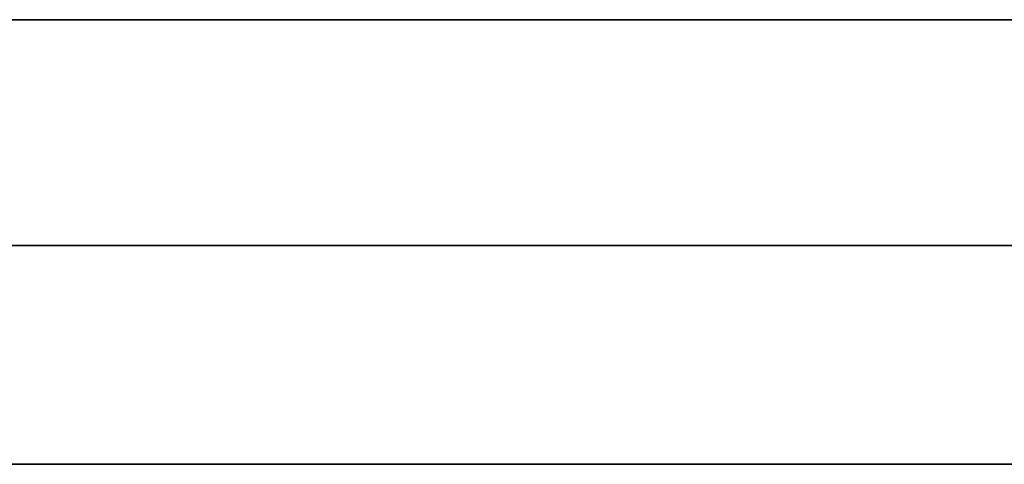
# Model space of a CAD drawing. Extents: x -1299 to -1246.9, y 2743.7 to 2747.9.
# Tile 169 of 256: x -1265.0774 to -1265.0495, y 2744.8303 to 2744.8429. Entities that reach past the tile are written whole.
import ezdxf

# ---------------------------------------------------------------- set-up
doc = ezdxf.new("R2010")
doc.units = 0
doc.header["$LTSCALE"] = 150
doc.header["$MEASUREMENT"] = 0
doc.layers.add('3DFACE_BOLT', color=7, linetype='CONTINUOUS')
doc.layers.add('3DFACE_SHAPE', color=7, linetype='CONTINUOUS')

msp = doc.modelspace()

# ---------------------------------------------------------------- linework, layer by layer
at = {"layer": '3DFACE_BOLT', "color": 1}
for points, invisible_edges in [([(-1265.076694, 2744.852949, 0.138), (-1265.070006, 2744.852949, 0.126417), (-1265.076694, 2744.842949, 0.138)], 14), ([(-1265.076694, 2744.842949, 0.138), (-1265.070006, 2744.852949, 0.126417), (-1265.070006, 2744.842949, 0.126417)], 3), ([(-1265.070006, 2744.852949, 0.149583), (-1265.076694, 2744.852949, 0.138), (-1265.070006, 2744.842949, 0.149583)], 14), ([(-1265.070006, 2744.842949, 0.149583), (-1265.076694, 2744.852949, 0.138), (-1265.076694, 2744.842949, 0.138)], 3), ([(-1265.076694, 2744.852949, 0.068), (-1265.070006, 2744.852949, 0.056417), (-1265.076694, 2744.842949, 0.068)], 14), ([(-1265.076694, 2744.842949, 0.068), (-1265.070006, 2744.852949, 0.056417), (-1265.070006, 2744.842949, 0.056417)], 3), ([(-1265.070006, 2744.852949, 0.079583), (-1265.076694, 2744.852949, 0.068), (-1265.070006, 2744.842949, 0.079583)], 14), ([(-1265.070006, 2744.842949, 0.079583), (-1265.076694, 2744.852949, 0.068), (-1265.076694, 2744.842949, 0.068)], 3), ([(-1265.070006, 2744.852949, 0.126417), (-1265.056631, 2744.852949, 0.126417), (-1265.070006, 2744.842949, 0.126417)], 14), ([(-1265.070006, 2744.842949, 0.126417), (-1265.056631, 2744.852949, 0.126417), (-1265.056631, 2744.842949, 0.126417)], 3), ([(-1265.056631, 2744.852949, 0.149583), (-1265.070006, 2744.852949, 0.149583), (-1265.056631, 2744.842949, 0.149583)], 14), ([(-1265.056631, 2744.842949, 0.149583), (-1265.070006, 2744.852949, 0.149583), (-1265.070006, 2744.842949, 0.149583)], 3), ([(-1265.070006, 2744.852949, 0.056417), (-1265.056631, 2744.852949, 0.056417), (-1265.070006, 2744.842949, 0.056417)], 14), ([(-1265.070006, 2744.842949, 0.056417), (-1265.056631, 2744.852949, 0.056417), (-1265.056631, 2744.842949, 0.056417)], 3), ([(-1265.056631, 2744.852949, 0.079583), (-1265.070006, 2744.852949, 0.079583), (-1265.056631, 2744.842949, 0.079583)], 14), ([(-1265.056631, 2744.842949, 0.079583), (-1265.070006, 2744.852949, 0.079583), (-1265.070006, 2744.842949, 0.079583)], 3), ([(-1265.056631, 2744.852949, 0.126417), (-1265.049944, 2744.852949, 0.138), (-1265.056631, 2744.842949, 0.126417)], 14), ([(-1265.056631, 2744.842949, 0.126417), (-1265.049944, 2744.852949, 0.138), (-1265.049944, 2744.842949, 0.138)], 3), ([(-1265.049944, 2744.842949, 0.138), (-1265.056631, 2744.852949, 0.149583), (-1265.056631, 2744.842949, 0.149583)], 3), ([(-1265.056631, 2744.852949, 0.056417), (-1265.049944, 2744.852949, 0.068), (-1265.056631, 2744.842949, 0.056417)], 14), ([(-1265.056631, 2744.842949, 0.056417), (-1265.049944, 2744.852949, 0.068), (-1265.049944, 2744.842949, 0.068)], 3), ([(-1265.049944, 2744.842949, 0.068), (-1265.056631, 2744.852949, 0.079583), (-1265.056631, 2744.842949, 0.079583)], 3), ([(-1265.076694, 2744.842949, 0.138), (-1265.070006, 2744.842949, 0.126417), (-1265.070006, 2744.842949, 0.149583)], 2), ([(-1265.076694, 2744.842949, 0.068), (-1265.070006, 2744.842949, 0.056417), (-1265.070006, 2744.842949, 0.079583)], 2), ([(-1265.071319, 2744.842949, 0.138), (-1265.070927, 2744.842949, 0.135528), (-1265.071319, 2744.792949, 0.138)], 14), ([(-1265.071319, 2744.792949, 0.138), (-1265.070927, 2744.842949, 0.135528), (-1265.070927, 2744.792949, 0.135528)], 3), ([(-1265.070927, 2744.842949, 0.140472), (-1265.071319, 2744.842949, 0.138), (-1265.070927, 2744.792949, 0.140472)], 14), ([(-1265.070927, 2744.792949, 0.140472), (-1265.071319, 2744.842949, 0.138), (-1265.071319, 2744.792949, 0.138)], 3), ([(-1265.071319, 2744.842949, 0.138), (-1265.070927, 2744.842949, 0.140472), (-1265.070927, 2744.842949, 0.135528)], 2), ([(-1265.071319, 2744.842949, 0.068), (-1265.070927, 2744.842949, 0.065528), (-1265.071319, 2744.792949, 0.068)], 14), ([(-1265.071319, 2744.792949, 0.068), (-1265.070927, 2744.842949, 0.065528), (-1265.070927, 2744.792949, 0.065528)], 3), ([(-1265.070927, 2744.842949, 0.070472), (-1265.071319, 2744.842949, 0.068), (-1265.070927, 2744.792949, 0.070472)], 14), ([(-1265.070927, 2744.792949, 0.070472), (-1265.071319, 2744.842949, 0.068), (-1265.071319, 2744.792949, 0.068)], 3), ([(-1265.071319, 2744.842949, 0.068), (-1265.070927, 2744.842949, 0.070472), (-1265.070927, 2744.842949, 0.065528)], 2), ([(-1265.070927, 2744.842949, 0.135528), (-1265.069791, 2744.842949, 0.133298), (-1265.070927, 2744.792949, 0.135528)], 14), ([(-1265.070927, 2744.792949, 0.135528), (-1265.069791, 2744.842949, 0.133298), (-1265.069791, 2744.792949, 0.133298)], 3), ([(-1265.069791, 2744.842949, 0.142702), (-1265.070927, 2744.842949, 0.140472), (-1265.069791, 2744.792949, 0.142702)], 14), ([(-1265.069791, 2744.792949, 0.142702), (-1265.070927, 2744.842949, 0.140472), (-1265.070927, 2744.792949, 0.140472)], 3), ([(-1265.070927, 2744.842949, 0.140472), (-1265.069791, 2744.842949, 0.142702), (-1265.070927, 2744.842949, 0.135528)], 14), ([(-1265.070927, 2744.842949, 0.135528), (-1265.069791, 2744.842949, 0.142702), (-1265.069791, 2744.842949, 0.133298)], 3), ([(-1265.070927, 2744.842949, 0.065528), (-1265.069791, 2744.842949, 0.063298), (-1265.070927, 2744.792949, 0.065528)], 14), ([(-1265.070927, 2744.792949, 0.065528), (-1265.069791, 2744.842949, 0.063298), (-1265.069791, 2744.792949, 0.063298)], 3), ([(-1265.069791, 2744.842949, 0.072702), (-1265.070927, 2744.842949, 0.070472), (-1265.069791, 2744.792949, 0.072702)], 14), ([(-1265.069791, 2744.792949, 0.072702), (-1265.070927, 2744.842949, 0.070472), (-1265.070927, 2744.792949, 0.070472)], 3), ([(-1265.070927, 2744.842949, 0.070472), (-1265.069791, 2744.842949, 0.072702), (-1265.070927, 2744.842949, 0.065528)], 14), ([(-1265.070927, 2744.842949, 0.065528), (-1265.069791, 2744.842949, 0.072702), (-1265.069791, 2744.842949, 0.063298)], 3), ([(-1265.070006, 2744.842949, 0.126417), (-1265.056631, 2744.842949, 0.126417), (-1265.070006, 2744.842949, 0.149583)], 14), ([(-1265.070006, 2744.842949, 0.149583), (-1265.056631, 2744.842949, 0.126417), (-1265.056631, 2744.842949, 0.149583)], 3), ([(-1265.070006, 2744.842949, 0.056417), (-1265.056631, 2744.842949, 0.056417), (-1265.070006, 2744.842949, 0.079583)], 14), ([(-1265.070006, 2744.842949, 0.079583), (-1265.056631, 2744.842949, 0.056417), (-1265.056631, 2744.842949, 0.079583)], 3), ([(-1265.069791, 2744.842949, 0.133298), (-1265.068021, 2744.842949, 0.131528), (-1265.069791, 2744.792949, 0.133298)], 14), ([(-1265.069791, 2744.792949, 0.133298), (-1265.068021, 2744.842949, 0.131528), (-1265.068021, 2744.792949, 0.131528)], 3), ([(-1265.068021, 2744.842949, 0.144472), (-1265.069791, 2744.842949, 0.142702), (-1265.068021, 2744.792949, 0.144472)], 14), ([(-1265.068021, 2744.792949, 0.144472), (-1265.069791, 2744.842949, 0.142702), (-1265.069791, 2744.792949, 0.142702)], 3), ([(-1265.069791, 2744.842949, 0.142702), (-1265.068021, 2744.842949, 0.144472), (-1265.069791, 2744.842949, 0.133298)], 14), ([(-1265.069791, 2744.842949, 0.133298), (-1265.068021, 2744.842949, 0.144472), (-1265.068021, 2744.842949, 0.131528)], 3), ([(-1265.069791, 2744.842949, 0.063298), (-1265.068021, 2744.842949, 0.061528), (-1265.069791, 2744.792949, 0.063298)], 14), ([(-1265.069791, 2744.792949, 0.063298), (-1265.068021, 2744.842949, 0.061528), (-1265.068021, 2744.792949, 0.061528)], 3), ([(-1265.068021, 2744.842949, 0.074472), (-1265.069791, 2744.842949, 0.072702), (-1265.068021, 2744.792949, 0.074472)], 14), ([(-1265.068021, 2744.792949, 0.074472), (-1265.069791, 2744.842949, 0.072702), (-1265.069791, 2744.792949, 0.072702)], 3), ([(-1265.069791, 2744.842949, 0.072702), (-1265.068021, 2744.842949, 0.074472), (-1265.069791, 2744.842949, 0.063298)], 14), ([(-1265.069791, 2744.842949, 0.063298), (-1265.068021, 2744.842949, 0.074472), (-1265.068021, 2744.842949, 0.061528)], 3), ([(-1265.068021, 2744.842949, 0.131528), (-1265.065791, 2744.842949, 0.130392), (-1265.068021, 2744.792949, 0.131528)], 14), ([(-1265.068021, 2744.792949, 0.131528), (-1265.065791, 2744.842949, 0.130392), (-1265.065791, 2744.792949, 0.130392)], 3), ([(-1265.065791, 2744.842949, 0.145608), (-1265.068021, 2744.842949, 0.144472), (-1265.065791, 2744.792949, 0.145608)], 14), ([(-1265.065791, 2744.792949, 0.145608), (-1265.068021, 2744.842949, 0.144472), (-1265.068021, 2744.792949, 0.144472)], 3), ([(-1265.068021, 2744.842949, 0.144472), (-1265.065791, 2744.842949, 0.145608), (-1265.068021, 2744.842949, 0.131528)], 14), ([(-1265.068021, 2744.842949, 0.131528), (-1265.065791, 2744.842949, 0.145608), (-1265.065791, 2744.842949, 0.130392)], 3), ([(-1265.068021, 2744.842949, 0.061528), (-1265.065791, 2744.842949, 0.060392), (-1265.068021, 2744.792949, 0.061528)], 14), ([(-1265.068021, 2744.792949, 0.061528), (-1265.065791, 2744.842949, 0.060392), (-1265.065791, 2744.792949, 0.060392)], 3), ([(-1265.065791, 2744.842949, 0.075608), (-1265.068021, 2744.842949, 0.074472), (-1265.065791, 2744.792949, 0.075608)], 14), ([(-1265.065791, 2744.792949, 0.075608), (-1265.068021, 2744.842949, 0.074472), (-1265.068021, 2744.792949, 0.074472)], 3), ([(-1265.068021, 2744.842949, 0.074472), (-1265.065791, 2744.842949, 0.075608), (-1265.068021, 2744.842949, 0.061528)], 14), ([(-1265.068021, 2744.842949, 0.061528), (-1265.065791, 2744.842949, 0.075608), (-1265.065791, 2744.842949, 0.060392)], 3), ([(-1265.065791, 2744.842949, 0.130392), (-1265.063319, 2744.842949, 0.13), (-1265.065791, 2744.792949, 0.130392)], 14), ([(-1265.065791, 2744.792949, 0.130392), (-1265.063319, 2744.842949, 0.13), (-1265.063319, 2744.792949, 0.13)], 3), ([(-1265.063319, 2744.842949, 0.146), (-1265.065791, 2744.842949, 0.145608), (-1265.063319, 2744.792949, 0.146)], 14), ([(-1265.063319, 2744.792949, 0.146), (-1265.065791, 2744.842949, 0.145608), (-1265.065791, 2744.792949, 0.145608)], 3), ([(-1265.065791, 2744.842949, 0.145608), (-1265.063319, 2744.842949, 0.146), (-1265.065791, 2744.842949, 0.130392)], 14), ([(-1265.065791, 2744.842949, 0.130392), (-1265.063319, 2744.842949, 0.146), (-1265.063319, 2744.842949, 0.13)], 3), ([(-1265.065791, 2744.842949, 0.060392), (-1265.063319, 2744.842949, 0.06), (-1265.065791, 2744.792949, 0.060392)], 14), ([(-1265.065791, 2744.792949, 0.060392), (-1265.063319, 2744.842949, 0.06), (-1265.063319, 2744.792949, 0.06)], 3), ([(-1265.063319, 2744.842949, 0.076), (-1265.065791, 2744.842949, 0.075608), (-1265.063319, 2744.792949, 0.076)], 14), ([(-1265.063319, 2744.792949, 0.076), (-1265.065791, 2744.842949, 0.075608), (-1265.065791, 2744.792949, 0.075608)], 3), ([(-1265.065791, 2744.842949, 0.075608), (-1265.063319, 2744.842949, 0.076), (-1265.065791, 2744.842949, 0.060392)], 14), ([(-1265.065791, 2744.842949, 0.060392), (-1265.063319, 2744.842949, 0.076), (-1265.063319, 2744.842949, 0.06)], 3), ([(-1265.063319, 2744.842949, 0.13), (-1265.060847, 2744.842949, 0.130392), (-1265.063319, 2744.792949, 0.13)], 14), ([(-1265.063319, 2744.792949, 0.13), (-1265.060847, 2744.842949, 0.130392), (-1265.060847, 2744.792949, 0.130392)], 3), ([(-1265.060847, 2744.842949, 0.145608), (-1265.063319, 2744.842949, 0.146), (-1265.060847, 2744.792949, 0.145608)], 14), ([(-1265.060847, 2744.792949, 0.145608), (-1265.063319, 2744.842949, 0.146), (-1265.063319, 2744.792949, 0.146)], 3), ([(-1265.063319, 2744.842949, 0.146), (-1265.060847, 2744.842949, 0.145608), (-1265.063319, 2744.842949, 0.13)], 14), ([(-1265.063319, 2744.842949, 0.13), (-1265.060847, 2744.842949, 0.145608), (-1265.060847, 2744.842949, 0.130392)], 3), ([(-1265.063319, 2744.842949, 0.06), (-1265.060847, 2744.842949, 0.060392), (-1265.063319, 2744.792949, 0.06)], 14), ([(-1265.063319, 2744.792949, 0.06), (-1265.060847, 2744.842949, 0.060392), (-1265.060847, 2744.792949, 0.060392)], 3), ([(-1265.060847, 2744.842949, 0.075608), (-1265.063319, 2744.842949, 0.076), (-1265.060847, 2744.792949, 0.075608)], 14), ([(-1265.060847, 2744.792949, 0.075608), (-1265.063319, 2744.842949, 0.076), (-1265.063319, 2744.792949, 0.076)], 3), ([(-1265.063319, 2744.842949, 0.076), (-1265.060847, 2744.842949, 0.075608), (-1265.063319, 2744.842949, 0.06)], 14), ([(-1265.063319, 2744.842949, 0.06), (-1265.060847, 2744.842949, 0.075608), (-1265.060847, 2744.842949, 0.060392)], 3), ([(-1265.060847, 2744.842949, 0.130392), (-1265.058616, 2744.842949, 0.131528), (-1265.060847, 2744.792949, 0.130392)], 14), ([(-1265.060847, 2744.792949, 0.130392), (-1265.058616, 2744.842949, 0.131528), (-1265.058616, 2744.792949, 0.131528)], 3), ([(-1265.058616, 2744.842949, 0.144472), (-1265.060847, 2744.842949, 0.145608), (-1265.058616, 2744.792949, 0.144472)], 14), ([(-1265.058616, 2744.792949, 0.144472), (-1265.060847, 2744.842949, 0.145608), (-1265.060847, 2744.792949, 0.145608)], 3), ([(-1265.060847, 2744.842949, 0.145608), (-1265.058616, 2744.842949, 0.144472), (-1265.060847, 2744.842949, 0.130392)], 14), ([(-1265.060847, 2744.842949, 0.130392), (-1265.058616, 2744.842949, 0.144472), (-1265.058616, 2744.842949, 0.131528)], 3), ([(-1265.060847, 2744.842949, 0.060392), (-1265.058616, 2744.842949, 0.061528), (-1265.060847, 2744.792949, 0.060392)], 14), ([(-1265.060847, 2744.792949, 0.060392), (-1265.058616, 2744.842949, 0.061528), (-1265.058616, 2744.792949, 0.061528)], 3), ([(-1265.058616, 2744.842949, 0.074472), (-1265.060847, 2744.842949, 0.075608), (-1265.058616, 2744.792949, 0.074472)], 14), ([(-1265.058616, 2744.792949, 0.074472), (-1265.060847, 2744.842949, 0.075608), (-1265.060847, 2744.792949, 0.075608)], 3), ([(-1265.060847, 2744.842949, 0.075608), (-1265.058616, 2744.842949, 0.074472), (-1265.060847, 2744.842949, 0.060392)], 14), ([(-1265.060847, 2744.842949, 0.060392), (-1265.058616, 2744.842949, 0.074472), (-1265.058616, 2744.842949, 0.061528)], 3), ([(-1265.058616, 2744.842949, 0.131528), (-1265.056847, 2744.842949, 0.133298), (-1265.058616, 2744.792949, 0.131528)], 14), ([(-1265.058616, 2744.792949, 0.131528), (-1265.056847, 2744.842949, 0.133298), (-1265.056847, 2744.792949, 0.133298)], 3), ([(-1265.056847, 2744.842949, 0.142702), (-1265.058616, 2744.842949, 0.144472), (-1265.056847, 2744.792949, 0.142702)], 14), ([(-1265.056847, 2744.792949, 0.142702), (-1265.058616, 2744.842949, 0.144472), (-1265.058616, 2744.792949, 0.144472)], 3), ([(-1265.058616, 2744.842949, 0.144472), (-1265.056847, 2744.842949, 0.142702), (-1265.058616, 2744.842949, 0.131528)], 14), ([(-1265.058616, 2744.842949, 0.131528), (-1265.056847, 2744.842949, 0.142702), (-1265.056847, 2744.842949, 0.133298)], 3), ([(-1265.058616, 2744.842949, 0.061528), (-1265.056847, 2744.842949, 0.063298), (-1265.058616, 2744.792949, 0.061528)], 14), ([(-1265.058616, 2744.792949, 0.061528), (-1265.056847, 2744.842949, 0.063298), (-1265.056847, 2744.792949, 0.063298)], 3), ([(-1265.056847, 2744.842949, 0.072702), (-1265.058616, 2744.842949, 0.074472), (-1265.056847, 2744.792949, 0.072702)], 14), ([(-1265.056847, 2744.792949, 0.072702), (-1265.058616, 2744.842949, 0.074472), (-1265.058616, 2744.792949, 0.074472)], 3), ([(-1265.058616, 2744.842949, 0.074472), (-1265.056847, 2744.842949, 0.072702), (-1265.058616, 2744.842949, 0.061528)], 14), ([(-1265.058616, 2744.842949, 0.061528), (-1265.056847, 2744.842949, 0.072702), (-1265.056847, 2744.842949, 0.063298)], 3), ([(-1265.056847, 2744.842949, 0.133298), (-1265.05571, 2744.842949, 0.135528), (-1265.056847, 2744.792949, 0.133298)], 14), ([(-1265.056847, 2744.792949, 0.133298), (-1265.05571, 2744.842949, 0.135528), (-1265.05571, 2744.792949, 0.135528)], 3), ([(-1265.05571, 2744.842949, 0.140472), (-1265.056847, 2744.842949, 0.142702), (-1265.05571, 2744.792949, 0.140472)], 14), ([(-1265.05571, 2744.792949, 0.140472), (-1265.056847, 2744.842949, 0.142702), (-1265.056847, 2744.792949, 0.142702)], 3), ([(-1265.056847, 2744.842949, 0.142702), (-1265.05571, 2744.842949, 0.140472), (-1265.056847, 2744.842949, 0.133298)], 14), ([(-1265.056847, 2744.842949, 0.133298), (-1265.05571, 2744.842949, 0.140472), (-1265.05571, 2744.842949, 0.135528)], 3), ([(-1265.056847, 2744.842949, 0.063298), (-1265.05571, 2744.842949, 0.065528), (-1265.056847, 2744.792949, 0.063298)], 14), ([(-1265.056847, 2744.792949, 0.063298), (-1265.05571, 2744.842949, 0.065528), (-1265.05571, 2744.792949, 0.065528)], 3), ([(-1265.05571, 2744.842949, 0.070472), (-1265.056847, 2744.842949, 0.072702), (-1265.05571, 2744.792949, 0.070472)], 14), ([(-1265.05571, 2744.792949, 0.070472), (-1265.056847, 2744.842949, 0.072702), (-1265.056847, 2744.792949, 0.072702)], 3), ([(-1265.056847, 2744.842949, 0.072702), (-1265.05571, 2744.842949, 0.070472), (-1265.056847, 2744.842949, 0.063298)], 14), ([(-1265.056847, 2744.842949, 0.063298), (-1265.05571, 2744.842949, 0.070472), (-1265.05571, 2744.842949, 0.065528)], 3), ([(-1265.056631, 2744.842949, 0.126417), (-1265.049944, 2744.842949, 0.138), (-1265.056631, 2744.842949, 0.149583)], 12), ([(-1265.056631, 2744.842949, 0.056417), (-1265.049944, 2744.842949, 0.068), (-1265.056631, 2744.842949, 0.079583)], 12), ([(-1265.05571, 2744.842949, 0.135528), (-1265.055319, 2744.842949, 0.138), (-1265.05571, 2744.792949, 0.135528)], 14), ([(-1265.05571, 2744.792949, 0.135528), (-1265.055319, 2744.842949, 0.138), (-1265.055319, 2744.792949, 0.138)], 3), ([(-1265.055319, 2744.842949, 0.138), (-1265.05571, 2744.842949, 0.140472), (-1265.055319, 2744.792949, 0.138)], 14), ([(-1265.055319, 2744.792949, 0.138), (-1265.05571, 2744.842949, 0.140472), (-1265.05571, 2744.792949, 0.140472)], 3), ([(-1265.05571, 2744.842949, 0.140472), (-1265.055319, 2744.842949, 0.138), (-1265.05571, 2744.842949, 0.135528)], 12), ([(-1265.05571, 2744.842949, 0.065528), (-1265.055319, 2744.842949, 0.068), (-1265.05571, 2744.792949, 0.065528)], 14), ([(-1265.05571, 2744.792949, 0.065528), (-1265.055319, 2744.842949, 0.068), (-1265.055319, 2744.792949, 0.068)], 3), ([(-1265.055319, 2744.842949, 0.068), (-1265.05571, 2744.842949, 0.070472), (-1265.055319, 2744.792949, 0.068)], 14), ([(-1265.055319, 2744.792949, 0.068), (-1265.05571, 2744.842949, 0.070472), (-1265.05571, 2744.792949, 0.070472)], 3), ([(-1265.05571, 2744.842949, 0.070472), (-1265.055319, 2744.842949, 0.068), (-1265.05571, 2744.842949, 0.065528)], 12)]:
    msp.add_3dface(points, dxfattribs=dict(at, invisible_edges=invisible_edges))
at = {"layer": '3DFACE_SHAPE', "color": 13}
for points, invisible_edges in [([(-1265.046219, 2744.884449, 0.206), (-1268.944219, 2744.884449, 0.206), (-1265.046219, 2744.782449, 0.206)], 2), ([(-1268.944219, 2744.884449, 0.206), (-1268.944219, 2744.782449, 0.206), (-1265.046219, 2744.782449, 0.206)], 12), ([(-1265.046219, 2744.884449, 0.198), (-1268.927119, 2744.836549, 0.198), (-1268.944219, 2744.884449, 0.198)], 3), ([(-1265.046219, 2744.884449, 0.008), (-1268.944219, 2744.884449, 0.008), (-1265.046219, 2744.836549, 0.008)], 2), ([(-1268.944219, 2744.884449, 0.008), (-1268.944219, 2744.836549, 0.008), (-1265.046219, 2744.836549, 0.008)], 12), ([(-1265.046219, 2744.782449), (-1268.944219, 2744.782449), (-1265.046219, 2744.884449)], 2), ([(-1268.944219, 2744.782449), (-1268.944219, 2744.884449), (-1265.046219, 2744.884449)], 12), ([(-1265.063319, 2744.836549, 0.198), (-1268.927119, 2744.836549, 0.198), (-1265.046219, 2744.884449, 0.198)], 14), ([(-1265.046219, 2744.836549, 0.198), (-1265.063319, 2744.836549, 0.198), (-1265.046219, 2744.884449, 0.198)], 2), ([(-1265.057308, 2744.842949, 0.14401), (-1265.092319, 2744.842949, 0.173), (-1265.009719, 2744.842949, 0.173)], 13), ([(-1265.057308, 2744.842949, 0.14401), (-1265.063319, 2744.842949, 0.1465), (-1265.092319, 2744.842949, 0.173)], 14), ([(-1265.063319, 2744.842949, 0.1465), (-1265.069329, 2744.842949, 0.14401), (-1265.092319, 2744.842949, 0.173)], 14), ([(-1265.092319, 2744.842949, 0.173), (-1265.069329, 2744.842949, 0.14401), (-1265.071819, 2744.842949, 0.138)], 13), ([(-1265.071819, 2744.842949, 0.068), (-1265.092319, 2744.842949, 0.173), (-1265.071819, 2744.842949, 0.138)], 15), ([(-1265.092319, 2744.842949, 0.173), (-1265.071819, 2744.842949, 0.068), (-1265.092319, 2744.842949, 0.033)], 3), ([(-1265.071819, 2744.842949, 0.068), (-1265.069329, 2744.842949, 0.06199), (-1265.092319, 2744.842949, 0.033)], 14), ([(-1265.092319, 2744.842949, 0.033), (-1265.069329, 2744.842949, 0.06199), (-1265.063319, 2744.842949, 0.033)], 3), ([(-1265.092319, 2744.842949, 0.033), (-1265.063319, 2744.842949, 0.033), (-1265.092319, 2744.836549, 0.033)], 2), ([(-1265.063319, 2744.842949, 0.033), (-1265.009719, 2744.842949, 0.033), (-1265.092319, 2744.836549, 0.033)], 14), ([(-1265.092319, 2744.836549, 0.033), (-1265.009719, 2744.842949, 0.033), (-1265.003319, 2744.836549, 0.033)], 3), ([(-1265.009719, 2744.842949, 0.173), (-1265.092319, 2744.836549, 0.173), (-1265.003319, 2744.836549, 0.173)], 13), ([(-1265.009719, 2744.842949, 0.173), (-1265.092319, 2744.842949, 0.173), (-1265.092319, 2744.836549, 0.173)], 12), ([(-1265.069329, 2744.842949, 0.07401), (-1265.071819, 2744.842949, 0.068), (-1265.069329, 2744.842949, 0.13199)], 14), ([(-1265.069329, 2744.842949, 0.13199), (-1265.071819, 2744.842949, 0.068), (-1265.071819, 2744.842949, 0.138)], 3), ([(-1265.069329, 2744.842949, 0.14401), (-1265.069329, 2744.836549, 0.14401), (-1265.071819, 2744.842949, 0.138)], 3), ([(-1265.069329, 2744.836549, 0.14401), (-1265.071819, 2744.836549, 0.138), (-1265.071819, 2744.842949, 0.138)], 14), ([(-1265.071819, 2744.842949, 0.138), (-1265.071819, 2744.836549, 0.138), (-1265.069329, 2744.842949, 0.13199)], 3), ([(-1265.071819, 2744.836549, 0.138), (-1265.069329, 2744.836549, 0.13199), (-1265.069329, 2744.842949, 0.13199)], 14), ([(-1265.069329, 2744.842949, 0.07401), (-1265.069329, 2744.836549, 0.07401), (-1265.071819, 2744.842949, 0.068)], 3), ([(-1265.069329, 2744.836549, 0.07401), (-1265.071819, 2744.836549, 0.068), (-1265.071819, 2744.842949, 0.068)], 14), ([(-1265.071819, 2744.842949, 0.068), (-1265.071819, 2744.836549, 0.068), (-1265.069329, 2744.842949, 0.06199)], 3), ([(-1265.071819, 2744.836549, 0.068), (-1265.069329, 2744.836549, 0.06199), (-1265.069329, 2744.842949, 0.06199)], 14), ([(-1265.069329, 2744.842949, 0.06199), (-1265.063319, 2744.842949, 0.0595), (-1265.063319, 2744.842949, 0.033)], 14), ([(-1265.069329, 2744.842949, 0.13199), (-1265.063319, 2744.842949, 0.1295), (-1265.069329, 2744.842949, 0.07401)], 14), ([(-1265.069329, 2744.842949, 0.07401), (-1265.063319, 2744.842949, 0.1295), (-1265.063319, 2744.842949, 0.0765)], 3), ([(-1265.063319, 2744.842949, 0.1465), (-1265.063319, 2744.836549, 0.1465), (-1265.069329, 2744.842949, 0.14401)], 3), ([(-1265.063319, 2744.836549, 0.1465), (-1265.069329, 2744.836549, 0.14401), (-1265.069329, 2744.842949, 0.14401)], 14), ([(-1265.069329, 2744.842949, 0.13199), (-1265.069329, 2744.836549, 0.13199), (-1265.063319, 2744.842949, 0.1295)], 3), ([(-1265.069329, 2744.836549, 0.13199), (-1265.063319, 2744.836549, 0.1295), (-1265.063319, 2744.842949, 0.1295)], 14), ([(-1265.063319, 2744.842949, 0.0765), (-1265.063319, 2744.836549, 0.0765), (-1265.069329, 2744.842949, 0.07401)], 3), ([(-1265.063319, 2744.836549, 0.0765), (-1265.069329, 2744.836549, 0.07401), (-1265.069329, 2744.842949, 0.07401)], 14), ([(-1265.069329, 2744.842949, 0.06199), (-1265.069329, 2744.836549, 0.06199), (-1265.063319, 2744.842949, 0.0595)], 3), ([(-1265.069329, 2744.836549, 0.06199), (-1265.063319, 2744.836549, 0.0595), (-1265.063319, 2744.842949, 0.0595)], 14), ([(-1265.063319, 2744.842949, 0.0595), (-1265.057308, 2744.842949, 0.06199), (-1265.063319, 2744.842949, 0.033)], 14), ([(-1265.063319, 2744.842949, 0.033), (-1265.057308, 2744.842949, 0.06199), (-1265.009719, 2744.842949, 0.033)], 15), ([(-1265.063319, 2744.842949, 0.1295), (-1265.057308, 2744.842949, 0.13199), (-1265.063319, 2744.842949, 0.0765)], 14), ([(-1265.063319, 2744.842949, 0.0765), (-1265.057308, 2744.842949, 0.13199), (-1265.057308, 2744.842949, 0.07401)], 3), ([(-1265.057308, 2744.842949, 0.14401), (-1265.057308, 2744.836549, 0.14401), (-1265.063319, 2744.842949, 0.1465)], 3), ([(-1265.057308, 2744.836549, 0.14401), (-1265.063319, 2744.836549, 0.1465), (-1265.063319, 2744.842949, 0.1465)], 14), ([(-1265.063319, 2744.842949, 0.1295), (-1265.063319, 2744.836549, 0.1295), (-1265.057308, 2744.842949, 0.13199)], 3), ([(-1265.063319, 2744.836549, 0.1295), (-1265.057308, 2744.836549, 0.13199), (-1265.057308, 2744.842949, 0.13199)], 14), ([(-1265.057308, 2744.842949, 0.07401), (-1265.057308, 2744.836549, 0.07401), (-1265.063319, 2744.842949, 0.0765)], 3), ([(-1265.057308, 2744.836549, 0.07401), (-1265.063319, 2744.836549, 0.0765), (-1265.063319, 2744.842949, 0.0765)], 14), ([(-1265.063319, 2744.842949, 0.0595), (-1265.063319, 2744.836549, 0.0595), (-1265.057308, 2744.842949, 0.06199)], 3), ([(-1265.063319, 2744.836549, 0.0595), (-1265.057308, 2744.836549, 0.06199), (-1265.057308, 2744.842949, 0.06199)], 14), ([(-1265.057308, 2744.842949, 0.06199), (-1265.054819, 2744.842949, 0.068), (-1265.009719, 2744.842949, 0.033)], 14), ([(-1265.057308, 2744.842949, 0.13199), (-1265.054819, 2744.842949, 0.138), (-1265.057308, 2744.842949, 0.07401)], 14), ([(-1265.057308, 2744.842949, 0.07401), (-1265.054819, 2744.842949, 0.138), (-1265.054819, 2744.842949, 0.068)], 3), ([(-1265.054819, 2744.842949, 0.138), (-1265.057308, 2744.842949, 0.14401), (-1265.009719, 2744.842949, 0.033)], 14), ([(-1265.009719, 2744.842949, 0.033), (-1265.057308, 2744.842949, 0.14401), (-1265.009719, 2744.842949, 0.173)], 3), ([(-1265.057308, 2744.842949, 0.13199), (-1265.057308, 2744.836549, 0.13199), (-1265.054819, 2744.842949, 0.138)], 3), ([(-1265.057308, 2744.836549, 0.13199), (-1265.054819, 2744.836549, 0.138), (-1265.054819, 2744.842949, 0.138)], 14), ([(-1265.054819, 2744.842949, 0.138), (-1265.054819, 2744.836549, 0.138), (-1265.057308, 2744.842949, 0.14401)], 3), ([(-1265.054819, 2744.836549, 0.138), (-1265.057308, 2744.836549, 0.14401), (-1265.057308, 2744.842949, 0.14401)], 14), ([(-1265.057308, 2744.842949, 0.06199), (-1265.057308, 2744.836549, 0.06199), (-1265.054819, 2744.842949, 0.068)], 3), ([(-1265.057308, 2744.836549, 0.06199), (-1265.054819, 2744.836549, 0.068), (-1265.054819, 2744.842949, 0.068)], 14), ([(-1265.054819, 2744.842949, 0.068), (-1265.054819, 2744.836549, 0.068), (-1265.057308, 2744.842949, 0.07401)], 3), ([(-1265.054819, 2744.836549, 0.068), (-1265.057308, 2744.836549, 0.07401), (-1265.057308, 2744.842949, 0.07401)], 14), ([(-1265.054819, 2744.842949, 0.138), (-1265.009719, 2744.842949, 0.033), (-1265.054819, 2744.842949, 0.068)], 15), ([(-1265.063319, 2744.836549, 0.0595), (-1268.944219, 2744.836549, 0.008), (-1268.927119, 2744.836549, 0.0595)], 15), ([(-1268.944219, 2744.836549, 0.008), (-1265.063319, 2744.836549, 0.0595), (-1265.046219, 2744.836549, 0.008)], 3), ([(-1268.921108, 2744.836549, 0.06199), (-1265.063319, 2744.836549, 0.0595), (-1268.927119, 2744.836549, 0.0595)], 3), ([(-1268.921108, 2744.836549, 0.13199), (-1265.063319, 2744.836549, 0.0765), (-1268.927119, 2744.836549, 0.1295)], 3), ([(-1265.063319, 2744.836549, 0.0765), (-1265.069329, 2744.836549, 0.07401), (-1268.927119, 2744.836549, 0.1295)], 14), ([(-1268.927119, 2744.836549, 0.1295), (-1265.069329, 2744.836549, 0.07401), (-1268.927119, 2744.836549, 0.0765)], 15), ([(-1265.069329, 2744.836549, 0.07401), (-1268.921108, 2744.836549, 0.07401), (-1268.927119, 2744.836549, 0.0765)], 15), ([(-1268.921108, 2744.836549, 0.14401), (-1268.927119, 2744.836549, 0.1465), (-1265.069329, 2744.836549, 0.14401)], 14), ([(-1268.927119, 2744.836549, 0.1465), (-1268.927119, 2744.836549, 0.198), (-1265.069329, 2744.836549, 0.14401)], 15), ([(-1265.069329, 2744.836549, 0.14401), (-1268.927119, 2744.836549, 0.198), (-1265.063319, 2744.836549, 0.1465)], 3), ([(-1268.927119, 2744.836549, 0.198), (-1265.063319, 2744.836549, 0.198), (-1265.063319, 2744.836549, 0.1465)], 14), ([(-1265.069329, 2744.836549, 0.06199), (-1265.063319, 2744.836549, 0.0595), (-1268.921108, 2744.836549, 0.06199)], 14), ([(-1268.921108, 2744.836549, 0.06199), (-1268.918619, 2744.836549, 0.068), (-1265.069329, 2744.836549, 0.06199)], 14), ([(-1265.069329, 2744.836549, 0.07401), (-1265.071819, 2744.836549, 0.068), (-1268.921108, 2744.836549, 0.07401)], 14), ([(-1265.071819, 2744.836549, 0.068), (-1268.918619, 2744.836549, 0.068), (-1268.921108, 2744.836549, 0.07401)], 13), ([(-1265.069329, 2744.836549, 0.13199), (-1265.063319, 2744.836549, 0.1295), (-1268.921108, 2744.836549, 0.13199)], 14), ([(-1265.063319, 2744.836549, 0.1295), (-1265.063319, 2744.836549, 0.0765), (-1268.921108, 2744.836549, 0.13199)], 15), ([(-1268.921108, 2744.836549, 0.13199), (-1268.918619, 2744.836549, 0.138), (-1265.069329, 2744.836549, 0.13199)], 14), ([(-1265.069329, 2744.836549, 0.14401), (-1265.071819, 2744.836549, 0.138), (-1268.921108, 2744.836549, 0.14401)], 14), ([(-1265.071819, 2744.836549, 0.138), (-1268.918619, 2744.836549, 0.138), (-1268.921108, 2744.836549, 0.14401)], 13), ([(-1268.918619, 2744.836549, 0.068), (-1265.071819, 2744.836549, 0.068), (-1265.069329, 2744.836549, 0.06199)], 13), ([(-1268.918619, 2744.836549, 0.138), (-1265.071819, 2744.836549, 0.138), (-1265.069329, 2744.836549, 0.13199)], 13), ([(-1265.003319, 2744.836549, 0.033), (-1265.069329, 2744.836549, 0.06199), (-1265.092319, 2744.836549, 0.033)], 3), ([(-1265.069329, 2744.836549, 0.06199), (-1265.071819, 2744.836549, 0.068), (-1265.092319, 2744.836549, 0.033)], 14), ([(-1265.071819, 2744.836549, 0.138), (-1265.092319, 2744.836549, 0.033), (-1265.071819, 2744.836549, 0.068)], 15), ([(-1265.092319, 2744.836549, 0.033), (-1265.071819, 2744.836549, 0.138), (-1265.092319, 2744.836549, 0.173)], 3), ([(-1265.071819, 2744.836549, 0.138), (-1265.069329, 2744.836549, 0.14401), (-1265.092319, 2744.836549, 0.173)], 14), ([(-1265.069329, 2744.836549, 0.14401), (-1265.063319, 2744.836549, 0.1465), (-1265.092319, 2744.836549, 0.173)], 14), ([(-1265.063319, 2744.836549, 0.1465), (-1265.057308, 2744.836549, 0.14401), (-1265.092319, 2744.836549, 0.173)], 14), ([(-1265.092319, 2744.836549, 0.173), (-1265.057308, 2744.836549, 0.14401), (-1265.003319, 2744.836549, 0.173)], 3), ([(-1265.069329, 2744.836549, 0.13199), (-1265.071819, 2744.836549, 0.138), (-1265.069329, 2744.836549, 0.07401)], 14), ([(-1265.069329, 2744.836549, 0.07401), (-1265.071819, 2744.836549, 0.138), (-1265.071819, 2744.836549, 0.068)], 3), ([(-1265.069329, 2744.830349, 0.13199), (-1265.069329, 2744.836549, 0.13199), (-1265.071819, 2744.830349, 0.138)], 3), ([(-1265.069329, 2744.836549, 0.13199), (-1265.071819, 2744.836549, 0.138), (-1265.071819, 2744.830349, 0.138)], 14), ([(-1265.071819, 2744.830349, 0.138), (-1265.071819, 2744.836549, 0.138), (-1265.069329, 2744.830349, 0.14401)], 3), ([(-1265.071819, 2744.836549, 0.138), (-1265.069329, 2744.836549, 0.14401), (-1265.069329, 2744.830349, 0.14401)], 14), ([(-1265.069329, 2744.830349, 0.06199), (-1265.069329, 2744.836549, 0.06199), (-1265.071819, 2744.830349, 0.068)], 3), ([(-1265.069329, 2744.836549, 0.06199), (-1265.071819, 2744.836549, 0.068), (-1265.071819, 2744.830349, 0.068)], 14), ([(-1265.071819, 2744.830349, 0.068), (-1265.071819, 2744.836549, 0.068), (-1265.069329, 2744.830349, 0.07401)], 3), ([(-1265.071819, 2744.836549, 0.068), (-1265.069329, 2744.836549, 0.07401), (-1265.069329, 2744.830349, 0.07401)], 14), ([(-1265.063319, 2744.836549, 0.0595), (-1265.069329, 2744.836549, 0.06199), (-1265.003319, 2744.836549, 0.033)], 14), ([(-1265.069329, 2744.836549, 0.07401), (-1265.063319, 2744.836549, 0.0765), (-1265.069329, 2744.836549, 0.13199)], 14), ([(-1265.063319, 2744.836549, 0.0765), (-1265.063319, 2744.836549, 0.1295), (-1265.069329, 2744.836549, 0.13199)], 13), ([(-1265.069329, 2744.830349, 0.14401), (-1265.069329, 2744.836549, 0.14401), (-1265.063319, 2744.830349, 0.1465)], 3), ([(-1265.069329, 2744.836549, 0.14401), (-1265.063319, 2744.836549, 0.1465), (-1265.063319, 2744.830349, 0.1465)], 14), ([(-1265.063319, 2744.830349, 0.1295), (-1265.063319, 2744.836549, 0.1295), (-1265.069329, 2744.830349, 0.13199)], 3), ([(-1265.063319, 2744.836549, 0.1295), (-1265.069329, 2744.836549, 0.13199), (-1265.069329, 2744.830349, 0.13199)], 14), ([(-1265.069329, 2744.830349, 0.07401), (-1265.069329, 2744.836549, 0.07401), (-1265.063319, 2744.830349, 0.0765)], 3), ([(-1265.069329, 2744.836549, 0.07401), (-1265.063319, 2744.836549, 0.0765), (-1265.063319, 2744.830349, 0.0765)], 14), ([(-1265.063319, 2744.830349, 0.0595), (-1265.063319, 2744.836549, 0.0595), (-1265.069329, 2744.830349, 0.06199)], 3), ([(-1265.063319, 2744.836549, 0.0595), (-1265.069329, 2744.836549, 0.06199), (-1265.069329, 2744.830349, 0.06199)], 14), ([(-1265.057308, 2744.836549, 0.06199), (-1265.063319, 2744.836549, 0.0595), (-1265.003319, 2744.836549, 0.068)], 14), ([(-1265.003319, 2744.836549, 0.068), (-1265.063319, 2744.836549, 0.0595), (-1265.003319, 2744.836549, 0.033)], 15), ([(-1265.057308, 2744.836549, 0.13199), (-1265.063319, 2744.836549, 0.1295), (-1265.057308, 2744.836549, 0.07401)], 14), ([(-1265.063319, 2744.836549, 0.1295), (-1265.063319, 2744.836549, 0.0765), (-1265.057308, 2744.836549, 0.07401)], 13), ([(-1265.063319, 2744.830349, 0.1465), (-1265.063319, 2744.836549, 0.1465), (-1265.057308, 2744.830349, 0.14401)], 3), ([(-1265.063319, 2744.836549, 0.1465), (-1265.057308, 2744.836549, 0.14401), (-1265.057308, 2744.830349, 0.14401)], 14), ([(-1265.057308, 2744.830349, 0.13199), (-1265.057308, 2744.836549, 0.13199), (-1265.063319, 2744.830349, 0.1295)], 3), ([(-1265.057308, 2744.836549, 0.13199), (-1265.063319, 2744.836549, 0.1295), (-1265.063319, 2744.830349, 0.1295)], 14), ([(-1265.063319, 2744.830349, 0.0765), (-1265.063319, 2744.836549, 0.0765), (-1265.057308, 2744.830349, 0.07401)], 3), ([(-1265.063319, 2744.836549, 0.0765), (-1265.057308, 2744.836549, 0.07401), (-1265.057308, 2744.830349, 0.07401)], 14), ([(-1265.057308, 2744.830349, 0.06199), (-1265.057308, 2744.836549, 0.06199), (-1265.063319, 2744.830349, 0.0595)], 3), ([(-1265.057308, 2744.836549, 0.06199), (-1265.063319, 2744.836549, 0.0595), (-1265.063319, 2744.830349, 0.0595)], 14), ([(-1265.063319, 2744.836549, 0.0595), (-1265.057308, 2744.836549, 0.06199), (-1265.046219, 2744.836549, 0.008)], 14), ([(-1265.046219, 2744.836549, 0.198), (-1265.057308, 2744.836549, 0.14401), (-1265.063319, 2744.836549, 0.198)], 3), ([(-1265.057308, 2744.836549, 0.14401), (-1265.063319, 2744.836549, 0.1465), (-1265.063319, 2744.836549, 0.198)], 14), ([(-1265.057308, 2744.836549, 0.07401), (-1265.063319, 2744.836549, 0.0765), (-1265.057308, 2744.836549, 0.13199)], 14), ([(-1265.063319, 2744.836549, 0.0765), (-1265.063319, 2744.836549, 0.1295), (-1265.057308, 2744.836549, 0.13199)], 13), ([(-1265.054819, 2744.836549, 0.068), (-1265.057308, 2744.836549, 0.06199), (-1265.003319, 2744.836549, 0.068)], 14), ([(-1265.057308, 2744.836549, 0.14401), (-1265.003319, 2744.836549, 0.138), (-1265.003319, 2744.836549, 0.173)], 13), ([(-1265.057308, 2744.836549, 0.14401), (-1265.054819, 2744.836549, 0.138), (-1265.003319, 2744.836549, 0.138)], 14), ([(-1265.057308, 2744.836549, 0.07401), (-1265.054819, 2744.836549, 0.068), (-1265.057308, 2744.836549, 0.13199)], 14), ([(-1265.054819, 2744.836549, 0.068), (-1265.003319, 2744.836549, 0.068), (-1265.057308, 2744.836549, 0.13199)], 15), ([(-1265.057308, 2744.836549, 0.13199), (-1265.003319, 2744.836549, 0.068), (-1265.054819, 2744.836549, 0.138)], 3), ([(-1265.057308, 2744.830349, 0.14401), (-1265.057308, 2744.836549, 0.14401), (-1265.054819, 2744.830349, 0.138)], 3), ([(-1265.057308, 2744.836549, 0.14401), (-1265.054819, 2744.836549, 0.138), (-1265.054819, 2744.830349, 0.138)], 14), ([(-1265.054819, 2744.830349, 0.138), (-1265.054819, 2744.836549, 0.138), (-1265.057308, 2744.830349, 0.13199)], 3), ([(-1265.054819, 2744.836549, 0.138), (-1265.057308, 2744.836549, 0.13199), (-1265.057308, 2744.830349, 0.13199)], 14), ([(-1265.057308, 2744.830349, 0.07401), (-1265.057308, 2744.836549, 0.07401), (-1265.054819, 2744.830349, 0.068)], 3), ([(-1265.057308, 2744.836549, 0.07401), (-1265.054819, 2744.836549, 0.068), (-1265.054819, 2744.830349, 0.068)], 14), ([(-1265.054819, 2744.830349, 0.068), (-1265.054819, 2744.836549, 0.068), (-1265.057308, 2744.830349, 0.06199)], 3), ([(-1265.054819, 2744.836549, 0.068), (-1265.057308, 2744.836549, 0.06199), (-1265.057308, 2744.830349, 0.06199)], 14), ([(-1265.054819, 2744.836549, 0.068), (-1265.046219, 2744.836549, 0.008), (-1265.057308, 2744.836549, 0.06199)], 3), ([(-1265.057308, 2744.836549, 0.13199), (-1265.054819, 2744.836549, 0.138), (-1265.057308, 2744.836549, 0.07401)], 14), ([(-1265.057308, 2744.836549, 0.07401), (-1265.054819, 2744.836549, 0.138), (-1265.054819, 2744.836549, 0.068)], 3), ([(-1265.054819, 2744.836549, 0.138), (-1265.057308, 2744.836549, 0.14401), (-1265.046219, 2744.836549, 0.198)], 14), ([(-1265.003319, 2744.836549, 0.068), (-1265.003319, 2744.836549, 0.138), (-1265.054819, 2744.836549, 0.138)], 14), ([(-1265.046219, 2744.836549, 0.198), (-1265.046219, 2744.836549, 0.008), (-1265.054819, 2744.836549, 0.068)], 14), ([(-1265.054819, 2744.836549, 0.138), (-1265.046219, 2744.836549, 0.198), (-1265.054819, 2744.836549, 0.068)], 15), ([(-1265.063319, 2744.830349, 0.1465), (-1268.944219, 2744.830349, 0.198), (-1268.927119, 2744.830349, 0.1465)], 15), ([(-1268.944219, 2744.830349, 0.198), (-1265.063319, 2744.830349, 0.1465), (-1265.046219, 2744.830349, 0.198)], 3), ([(-1268.927119, 2744.830349, 0.0595), (-1268.944219, 2744.830349, 0.008), (-1265.046219, 2744.830349, 0.008)], 13), ([(-1265.046219, 2744.782449, 0.198), (-1268.944219, 2744.782449, 0.198), (-1265.046219, 2744.830349, 0.198)], 2), ([(-1268.944219, 2744.782449, 0.198), (-1268.944219, 2744.830349, 0.198), (-1265.046219, 2744.830349, 0.198)], 12), ([(-1265.046219, 2744.830349, 0.008), (-1268.944219, 2744.830349, 0.008), (-1265.046219, 2744.782449, 0.008)], 2), ([(-1268.944219, 2744.830349, 0.008), (-1268.944219, 2744.782449, 0.008), (-1265.046219, 2744.782449, 0.008)], 12), ([(-1268.921108, 2744.830349, 0.14401), (-1265.063319, 2744.830349, 0.1465), (-1268.927119, 2744.830349, 0.1465)], 3), ([(-1268.927119, 2744.830349, 0.0765), (-1265.069329, 2744.830349, 0.13199), (-1268.927119, 2744.830349, 0.1295)], 15), ([(-1268.927119, 2744.830349, 0.1295), (-1265.069329, 2744.830349, 0.13199), (-1268.921108, 2744.830349, 0.13199)], 3), ([(-1265.069329, 2744.830349, 0.13199), (-1268.927119, 2744.830349, 0.0765), (-1265.063319, 2744.830349, 0.1295)], 3), ([(-1268.927119, 2744.830349, 0.0765), (-1268.921108, 2744.830349, 0.07401), (-1265.063319, 2744.830349, 0.1295)], 14), ([(-1268.921108, 2744.830349, 0.06199), (-1268.927119, 2744.830349, 0.0595), (-1265.069329, 2744.830349, 0.06199)], 14), ([(-1265.069329, 2744.830349, 0.06199), (-1268.927119, 2744.830349, 0.0595), (-1265.046219, 2744.830349, 0.008)], 15), ([(-1265.069329, 2744.830349, 0.14401), (-1265.063319, 2744.830349, 0.1465), (-1268.921108, 2744.830349, 0.14401)], 14), ([(-1265.069329, 2744.830349, 0.13199), (-1265.071819, 2744.830349, 0.138), (-1268.921108, 2744.830349, 0.13199)], 14), ([(-1268.921108, 2744.830349, 0.13199), (-1265.071819, 2744.830349, 0.138), (-1268.918619, 2744.830349, 0.138)], 3), ([(-1265.063319, 2744.830349, 0.1295), (-1268.921108, 2744.830349, 0.07401), (-1265.063319, 2744.830349, 0.0765)], 15), ([(-1268.921108, 2744.830349, 0.07401), (-1265.069329, 2744.830349, 0.07401), (-1265.063319, 2744.830349, 0.0765)], 13), ([(-1268.921108, 2744.830349, 0.14401), (-1268.918619, 2744.830349, 0.138), (-1265.069329, 2744.830349, 0.14401)], 14), ([(-1265.069329, 2744.830349, 0.06199), (-1265.071819, 2744.830349, 0.068), (-1268.921108, 2744.830349, 0.06199)], 14), ([(-1268.921108, 2744.830349, 0.06199), (-1265.071819, 2744.830349, 0.068), (-1268.918619, 2744.830349, 0.068)], 3), ([(-1268.918619, 2744.830349, 0.068), (-1265.069329, 2744.830349, 0.07401), (-1268.921108, 2744.830349, 0.07401)], 3), ([(-1268.918619, 2744.830349, 0.138), (-1265.071819, 2744.830349, 0.138), (-1265.069329, 2744.830349, 0.14401)], 13), ([(-1265.071819, 2744.830349, 0.068), (-1265.069329, 2744.830349, 0.07401), (-1268.918619, 2744.830349, 0.068)], 14), ([(-1265.046219, 2744.830349, 0.008), (-1265.063319, 2744.830349, 0.0595), (-1265.069329, 2744.830349, 0.06199)], 13), ([(-1265.063319, 2744.830349, 0.1465), (-1265.057308, 2744.830349, 0.14401), (-1265.046219, 2744.830349, 0.198)], 14), ([(-1265.063319, 2744.830349, 0.0765), (-1265.057308, 2744.830349, 0.07401), (-1265.063319, 2744.830349, 0.1295)], 14), ([(-1265.063319, 2744.830349, 0.1295), (-1265.057308, 2744.830349, 0.07401), (-1265.057308, 2744.830349, 0.13199)], 3), ([(-1265.057308, 2744.830349, 0.06199), (-1265.063319, 2744.830349, 0.0595), (-1265.046219, 2744.830349, 0.008)], 14), ([(-1265.046219, 2744.830349, 0.198), (-1265.057308, 2744.830349, 0.14401), (-1265.054819, 2744.830349, 0.138)], 13), ([(-1265.057308, 2744.830349, 0.07401), (-1265.054819, 2744.830349, 0.068), (-1265.057308, 2744.830349, 0.13199)], 14), ([(-1265.057308, 2744.830349, 0.13199), (-1265.054819, 2744.830349, 0.068), (-1265.054819, 2744.830349, 0.138)], 3), ([(-1265.054819, 2744.830349, 0.068), (-1265.057308, 2744.830349, 0.06199), (-1265.046219, 2744.830349, 0.008)], 14), ([(-1265.054819, 2744.830349, 0.068), (-1265.046219, 2744.830349, 0.008), (-1265.054819, 2744.830349, 0.138)], 15), ([(-1265.054819, 2744.830349, 0.138), (-1265.046219, 2744.830349, 0.008), (-1265.046219, 2744.830349, 0.198)], 13)]:
    msp.add_3dface(points, dxfattribs=dict(at, invisible_edges=invisible_edges))

doc.saveas('drawing.dxf')
